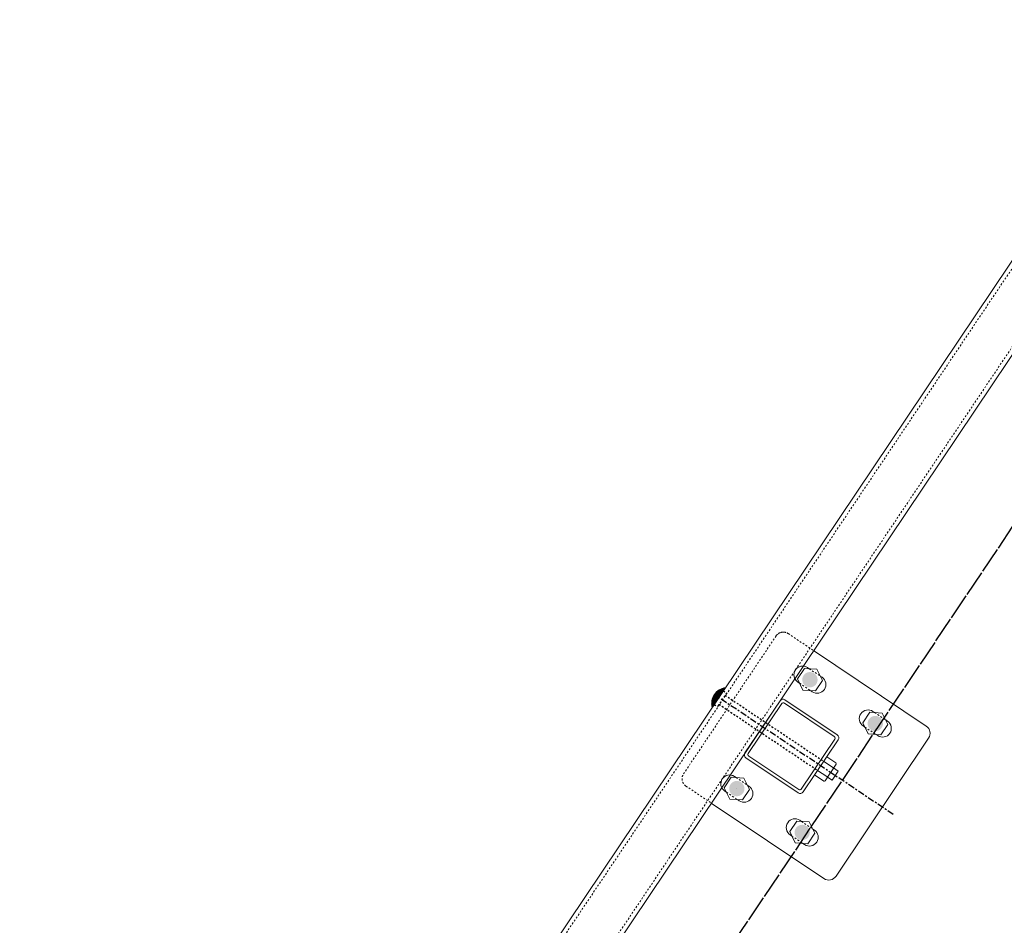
# Model space of a CAD drawing. Header units: inches. Extents: x 26089988 to 26091477, y 7484334 to 7485711.
# Tile 23 of 35: x 26090691 to 26090748, y 7485015 to 7485066. Entities that reach past the tile are written whole.
import ezdxf

# ---------------------------------------------------------------- set-up
doc = ezdxf.new("R2010")
doc.units = ezdxf.units.IN
doc.header["$MEASUREMENT"] = 0
for name, pattern in [('bcenterline', [0.5, 0.375, -0.03125, 0.0625, -0.03125]), ('bhiddenpr', [0.1875, 0.125, -0.0625]), ('brebarpr', [1.5625, 1.5, -0.0625]), ('DGN Style 2', [0.017105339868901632, 0.01026320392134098, -0.006842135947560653])]:
    doc.linetypes.add(name, pattern=pattern)
for name, color, linetype in [('BR_P_Rail_Centerline', 2, 'bcenterline'), ('BR_P_Rail_Hidden', 230, 'bhiddenpr'), ('BR_P_Rail_Object', 230, 'Continuous'), ('BR_P_Rail_Reinforcing', 30, 'brebarpr')]:
    doc.layers.add(name, color=color, linetype=linetype)

msp = doc.modelspace()

# ---------------------------------------------------------------- hatches: boundary and pattern name
at = {"layer": 'BR_P_Rail_Object', "lineweight": 0}
h = msp.add_hatch(color=151, dxfattribs=at)
edge = h.paths.add_edge_path()
edge.add_arc((26090736.53993941, 7485028.719755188), 0.437533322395, 56.152716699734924, 416.1527166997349, ccw=False)
h = msp.add_hatch(color=151, dxfattribs=at)
edge = h.paths.add_edge_path()
edge.add_arc((26090736.53993946, 7485028.719755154), 0.437533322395, 56.152716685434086, 416.1527166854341, ccw=False)
h = msp.add_hatch(color=151, dxfattribs=at)
edge = h.paths.add_edge_path()
edge.add_arc((26090740.27730234, 7485026.213339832), 0.437533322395, 56.152716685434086, 416.1527166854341, ccw=False)
h = msp.add_hatch(color=151, dxfattribs=at)
edge = h.paths.add_edge_path()
edge.add_arc((26090732.36258055, 7485022.49081707), 0.437533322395, 56.152716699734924, 416.1527166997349, ccw=False)
h = msp.add_hatch(color=151, dxfattribs=at)
edge = h.paths.add_edge_path()
edge.add_arc((26090732.3625806, 7485022.490817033), 0.437533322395, 56.152716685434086, 416.1527166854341, ccw=False)
h = msp.add_hatch(color=151, dxfattribs=at)
edge = h.paths.add_edge_path()
edge.add_arc((26090736.09994347, 7485019.98440171), 0.437533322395, 56.152716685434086, 416.1527166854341, ccw=False)

# ---------------------------------------------------------------- linework, layer by layer
at = {"layer": 'BR_P_Rail_Centerline'}
msp.add_line((26090741.303092, 7485021.010191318), (26090731.33679075, 7485027.693965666), dxfattribs=at)
at = {"layer": 'BR_P_Rail_Hidden', "color": 1, "linetype": 'DGN Style 2', "lineweight": 0}
for p, q in [((26090374.72834379, 7484495.499575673), (26090807.65308549, 7485141.041775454)), ((26090376.80465649, 7484494.107122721), (26090809.72939819, 7485139.649322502)), ((26090734.60534534, 7485031.221223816), (26090729.31402412, 7485023.331235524)), ((26090734.60534539, 7485031.221223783), (26090729.31402417, 7485023.331235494)), ((26090735.29909848, 7485031.357995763), (26090736.75251737, 7485030.383278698)), ((26090735.29909853, 7485031.35799573), (26090736.75251742, 7485030.38327866)), ((26090736.50377955, 7485029.346034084), (26090737.13308044, 7485028.924001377)), ((26090736.50377961, 7485029.34603405), (26090737.13308049, 7485028.92400134)), ((26090735.94679842, 7485028.515508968), (26090736.57609932, 7485028.093476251)), ((26090735.94679837, 7485028.515509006), (26090736.57609927, 7485028.093476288)), ((26090740.24114248, 7485026.839618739), (26090740.87044337, 7485026.417586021)), ((26090739.6841613, 7485026.00909365), (26090740.31346219, 7485025.58706094)), ((26090732.32642069, 7485023.117095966), (26090732.95572158, 7485022.695063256)), ((26090732.32642075, 7485023.117095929), (26090732.95572163, 7485022.695063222)), ((26090729.45079612, 7485022.637482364), (26090730.90421502, 7485021.662765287)), ((26090729.45079607, 7485022.637482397), (26090730.90421497, 7485021.66276532)), ((26090731.76943951, 7485022.286570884), (26090732.39874041, 7485021.864538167)), ((26090731.76943956, 7485022.286570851), (26090732.39874046, 7485021.864538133)), ((26090736.06378362, 7485020.610680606), (26090736.69308451, 7485020.188647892)), ((26090735.50680243, 7485019.780155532), (26090736.13610333, 7485019.358122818))]:
    msp.add_line(p, q, dxfattribs=at)
at = {"layer": 'BR_P_Rail_Hidden', "color": 1, "linetype": 'DGN Style 2'}
for p, q in [((26090731.59787585, 7485028.083274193), (26090731.77955321, 7485027.961434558)), ((26090731.5978759, 7485028.08327416), (26090731.77955326, 7485027.961434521)), ((26090731.77955321, 7485027.961434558), (26090731.25738335, 7485027.182817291)), ((26090731.77955326, 7485027.961434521), (26090731.2573834, 7485027.182817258)), ((26090731.69252495, 7485027.831664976), (26090737.32452317, 7485024.054636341)), ((26090731.07570604, 7485027.304656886), (26090731.2573834, 7485027.182817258)), ((26090731.07570599, 7485027.304656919), (26090731.25738335, 7485027.182817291)), ((26090731.34441171, 7485027.312586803), (26090736.97640993, 7485023.535558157))]:
    msp.add_line(p, q, dxfattribs=at)
at = {"layer": 'BR_P_Rail_Hidden', "color": 1, "linetype": 'DGN Style 2', "lineweight": 0}
for centre, start, end in [((26090735.02060788, 7485030.942733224), 56.1527164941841, 146.1527168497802), ((26090735.02060794, 7485030.942733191), 56.15271673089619, 146.1527167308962)]:
    msp.add_arc(centre, 0.4999999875, start, end, dxfattribs=at)
at = {"layer": 'BR_P_Rail_Hidden', "color": 1, "linetype": 'DGN Style 2', "lineweight": 0, "extrusion": (0, 0, -1)}
for centre, start, end in [((-26090729.72928666, 7485023.052744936), 303.8472835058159, 33.84728315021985), ((-26090729.72928671, 7485023.052744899), 303.8472832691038, 33.84728326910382)]:
    msp.add_arc(centre, 0.4999999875, start, end, dxfattribs=at)
at = {"layer": 'BR_P_Rail_Object', "color": 2, "lineweight": 13}
for p, q in [((26090374.52071252, 7484495.638820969), (26090807.44545422, 7485141.181020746)), ((26090809.93702929, 7485139.510077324), (26090377.01228777, 7484493.967877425))]:
    msp.add_line(p, q, dxfattribs=at)
at = {"layer": 'BR_P_Rail_Object', "color": 5, "lineweight": 13}
for p, q in [((26090736.75251742, 7485030.38327866), (26090743.18908682, 7485026.066674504)), ((26090743.32585876, 7485025.372921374), (26090738.03453754, 7485017.482933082)), ((26090730.90421502, 7485021.662765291), (26090737.34078441, 7485017.346161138))]:
    msp.add_line(p, q, dxfattribs=at)
at = {"layer": 'BR_P_Rail_Object', "color": 5, "lineweight": 0}
for p, q in [((26090736.40316751, 7485029.413508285), (26090736.50377961, 7485029.34603405)), ((26090736.40316746, 7485029.413508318), (26090736.50377956, 7485029.346034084)), ((26090735.84618633, 7485028.5829832), (26090735.94679842, 7485028.515508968)), ((26090735.84618628, 7485028.582983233), (26090735.94679837, 7485028.515509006)), ((26090737.13308045, 7485028.924001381), (26090737.23369254, 7485028.856527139)), ((26090737.1330805, 7485028.92400134), (26090737.2336926, 7485028.856527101)), ((26090736.57609932, 7485028.093476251), (26090736.67671141, 7485028.026002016)), ((26090736.57609927, 7485028.093476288), (26090736.67671136, 7485028.026002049)), ((26090734.83093229, 7485027.517967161), (26090732.82580004, 7485024.528076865)), ((26090734.83093235, 7485027.517967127), (26090732.82580009, 7485024.528076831)), ((26090735.1084336, 7485027.572675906), (26090738.0983239, 7485025.567543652)), ((26090734.93051384, 7485027.354056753), (26090733.01524122, 7485024.498157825)), ((26090734.93051389, 7485027.354056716), (26090733.01524127, 7485024.498157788)), ((26090735.07851456, 7485027.383234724), (26090737.93441348, 7485025.467962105)), ((26090740.14053039, 7485026.907092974), (26090740.24114248, 7485026.839618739)), ((26090740.87044337, 7485026.417586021), (26090740.97105547, 7485026.350111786)), ((26090739.5835492, 7485026.076567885), (26090739.6841613, 7485026.00909365)), ((26090737.9635915, 7485025.319961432), (26090736.04831887, 7485022.464062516)), ((26090738.15303268, 7485025.290042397), (26090736.14790042, 7485022.300152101)), ((26090740.31346219, 7485025.58706094), (26090740.41407429, 7485025.519586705)), ((26090732.88050887, 7485024.250575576), (26090735.87039917, 7485022.245443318)), ((26090733.04441929, 7485024.350157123), (26090735.90031821, 7485022.434884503)), ((26090732.2258086, 7485023.184570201), (26090732.32642069, 7485023.117095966)), ((26090732.22580865, 7485023.18457016), (26090732.32642075, 7485023.117095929)), ((26090732.95572159, 7485022.695063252), (26090733.05633368, 7485022.627589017)), ((26090732.95572164, 7485022.695063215), (26090733.05633373, 7485022.62758898)), ((26090731.66882741, 7485022.354045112), (26090731.76943951, 7485022.286570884)), ((26090731.66882747, 7485022.354045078), (26090731.76943956, 7485022.286570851)), ((26090732.39874041, 7485021.864538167), (26090732.4993525, 7485021.797063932)), ((26090732.39874046, 7485021.864538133), (26090732.49935255, 7485021.797063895)), ((26090735.96317152, 7485020.678154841), (26090736.06378362, 7485020.610680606)), ((26090736.69308451, 7485020.188647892), (26090736.7936966, 7485020.121173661)), ((26090735.40619034, 7485019.847629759), (26090735.50680243, 7485019.780155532)), ((26090736.13610333, 7485019.358122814), (26090736.23671542, 7485019.290648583))]:
    msp.add_line(p, q, dxfattribs=at)
at = {"layer": 'BR_P_Rail_Object', "color": 151, "linetype": 'Continuous', "lineweight": 13}
for p, q in [((26090731.11021265, 7485027.914020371), (26090731.54137376, 7485027.99902286)), ((26090731.1102127, 7485027.914020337), (26090731.54137381, 7485027.999022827)), ((26090731.12278571, 7485027.930089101), (26090731.5518763, 7485028.014683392)), ((26090731.12278577, 7485027.930089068), (26090731.55187635, 7485028.014683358)), ((26090731.13607194, 7485027.946298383), (26090731.56237888, 7485028.030343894)), ((26090731.13607188, 7485027.94629842), (26090731.56237883, 7485028.030343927)), ((26090731.15013342, 7485027.962660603), (26090731.57288137, 7485028.046004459)), ((26090731.15013347, 7485027.96266057), (26090731.57288142, 7485028.046004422)), ((26090731.16504372, 7485027.979190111), (26090731.58338391, 7485028.061664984)), ((26090731.16504377, 7485027.979190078), (26090731.58338396, 7485028.06166495)), ((26090731.25593434, 7485027.573398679), (26090731.17404193, 7485027.988784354)), ((26090731.25593428, 7485027.573398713), (26090731.17404188, 7485027.988784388)), ((26090731.18089031, 7485027.995904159), (26090731.5938865, 7485028.077325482)), ((26090731.18089025, 7485027.995904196), (26090731.59388644, 7485028.077325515)), ((26090731.26643687, 7485027.589059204), (26090731.18533361, 7485028.00044211)), ((26090731.26643682, 7485027.589059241), (26090731.18533356, 7485028.000442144)), ((26090731.27693941, 7485027.604719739), (26090731.19669203, 7485028.011761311)), ((26090731.27693936, 7485027.604719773), (26090731.19669198, 7485028.011761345)), ((26090731.19777873, 7485028.012823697), (26090731.60438898, 7485028.092986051)), ((26090731.19777878, 7485028.012823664), (26090731.60438904, 7485028.092986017)), ((26090731.2874419, 7485027.620380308), (26090731.20811484, 7485028.022753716)), ((26090731.28744195, 7485027.620380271), (26090731.20811489, 7485028.022753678)), ((26090731.21583889, 7485028.029974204), (26090731.61489152, 7485028.108646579)), ((26090731.21583895, 7485028.02997417), (26090731.61489158, 7485028.108646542)), ((26090731.29794443, 7485027.636040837), (26090731.2196, 7485028.033430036)), ((26090731.29794449, 7485027.636040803), (26090731.21960005, 7485028.033429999)), ((26090731.30844697, 7485027.651701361), (26090731.23114552, 7485028.043800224)), ((26090731.30844703, 7485027.651701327), (26090731.23114558, 7485028.043800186)), ((26090731.23523305, 7485028.047387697), (26090731.62539406, 7485028.124307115)), ((26090731.2352331, 7485028.047387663), (26090731.62539411, 7485028.124307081)), ((26090731.31894951, 7485027.667361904), (26090731.24274958, 7485028.053873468)), ((26090731.31894956, 7485027.66736187), (26090731.24274963, 7485028.053873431)), ((26090731.32945205, 7485027.683022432), (26090731.25441051, 7485028.063658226)), ((26090731.3294521, 7485027.683022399), (26090731.25441056, 7485028.063658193)), ((26090731.25616881, 7485028.065105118), (26090731.6358966, 7485028.139967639)), ((26090731.25616886, 7485028.065105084), (26090731.63589665, 7485028.139967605)), ((26090731.33995458, 7485027.69868296), (26090731.26612677, 7485028.073162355)), ((26090731.33995464, 7485027.698682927), (26090731.26612683, 7485028.073162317)), ((26090731.35045712, 7485027.714343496), (26090731.27789692, 7485028.082393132)), ((26090731.35045718, 7485027.714343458), (26090731.27789697, 7485028.082393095)), ((26090731.27891926, 7485028.083180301), (26090731.64639913, 7485028.155628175)), ((26090731.27891932, 7485028.083180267), (26090731.64639919, 7485028.155628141)), ((26090731.36095966, 7485027.73000402), (26090731.28971963, 7485028.091357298)), ((26090731.36095972, 7485027.730003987), (26090731.28971969, 7485028.091357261)), ((26090731.37146226, 7485027.745664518), (26090731.30159372, 7485028.100061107)), ((26090731.3714622, 7485027.745664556), (26090731.30159367, 7485028.100061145)), ((26090731.30385634, 7485028.101686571), (26090731.65690167, 7485028.171288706)), ((26090731.30385639, 7485028.101686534), (26090731.65690172, 7485028.171288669)), ((26090731.38196479, 7485027.76132505), (26090731.31351793, 7485028.108510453)), ((26090731.38196474, 7485027.761325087), (26090731.31351788, 7485028.108510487)), ((26090731.39246728, 7485027.776985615), (26090731.32549119, 7485028.116710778)), ((26090731.39246733, 7485027.776985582), (26090731.32549123, 7485028.116710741)), ((26090731.33151001, 7485028.12072837), (26090731.66740426, 7485028.186949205)), ((26090731.33150996, 7485028.120728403), (26090731.66740421, 7485028.186949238)), ((26090731.40296981, 7485027.792646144), (26090731.3375126, 7485028.124667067)), ((26090731.40296987, 7485027.79264611), (26090731.33751265, 7485028.124667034)), ((26090731.41347235, 7485027.808306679), (26090731.34958119, 7485028.132384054)), ((26090731.4134724, 7485027.808306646), (26090731.34958124, 7485028.132384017)), ((26090731.42397494, 7485027.823967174), (26090731.36169614, 7485028.139866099)), ((26090731.42397489, 7485027.823967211), (26090731.36169609, 7485028.139866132)), ((26090731.36268269, 7485028.140464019), (26090731.67790675, 7485028.202609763)), ((26090731.36268274, 7485028.140463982), (26090731.6779068, 7485028.202609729)), ((26090731.43447748, 7485027.839627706), (26090731.37385655, 7485028.147117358)), ((26090731.43447743, 7485027.839627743), (26090731.3738565, 7485028.147117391)), ((26090731.44498002, 7485027.855288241), (26090731.38606171, 7485028.154141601)), ((26090731.44497997, 7485027.855288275), (26090731.38606166, 7485028.154141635)), ((26090731.45548256, 7485027.870948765), (26090731.39831094, 7485028.160942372)), ((26090731.4554825, 7485027.870948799), (26090731.39831088, 7485028.160942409)), ((26090731.39870085, 7485028.161154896), (26090731.68840929, 7485028.218270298)), ((26090731.3987009, 7485028.161154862), (26090731.68840934, 7485028.218270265)), ((26090731.46598504, 7485027.886609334), (26090731.41060351, 7485028.167523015)), ((26090731.46598509, 7485027.886609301), (26090731.41060356, 7485028.167522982)), ((26090731.47648758, 7485027.90226987), (26090731.42293894, 7485028.173886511)), ((26090731.47648763, 7485027.902269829), (26090731.42293899, 7485028.173886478)), ((26090731.48699011, 7485027.917930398), (26090731.43531661, 7485028.180035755)), ((26090731.48699017, 7485027.917930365), (26090731.43531666, 7485028.180035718)), ((26090731.442077, 7485028.18329639), (26090731.69891182, 7485028.233930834)), ((26090731.44207706, 7485028.183296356), (26090731.69891188, 7485028.233930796)), ((26090731.49749266, 7485027.933590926), (26090731.44773599, 7485028.185973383)), ((26090731.49749271, 7485027.933590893), (26090731.44773604, 7485028.18597335)), ((26090731.50799519, 7485027.949251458), (26090731.46019662, 7485028.191701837)), ((26090731.50799525, 7485027.949251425), (26090731.46019667, 7485028.191701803)), ((26090731.51849773, 7485027.964911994), (26090731.47269803, 7485028.197223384)), ((26090731.51849778, 7485027.964911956), (26090731.47269809, 7485028.197223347)), ((26090731.52900027, 7485027.980572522), (26090731.48523983, 7485028.202540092)), ((26090731.52900032, 7485027.980572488), (26090731.48523989, 7485028.202540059)), ((26090731.5395028, 7485027.996233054), (26090731.49782164, 7485028.207653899)), ((26090731.53950286, 7485027.99623302), (26090731.49782169, 7485028.207653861)), ((26090731.4989343, 7485028.20809567), (26090731.70941436, 7485028.249591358)), ((26090731.49893435, 7485028.208095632), (26090731.70941442, 7485028.249591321)), ((26090731.55000535, 7485028.011893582), (26090731.5104431, 7485028.212566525)), ((26090731.55000539, 7485028.011893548), (26090731.51044315, 7485028.212566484)), ((26090731.56050788, 7485028.027554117), (26090731.52310391, 7485028.217279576)), ((26090731.56050793, 7485028.027554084), (26090731.52310396, 7485028.217279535)), ((26090731.57101042, 7485028.043214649), (26090731.53580378, 7485028.221794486)), ((26090731.57101047, 7485028.043214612), (26090731.53580384, 7485028.221794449)), ((26090731.58151296, 7485028.058875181), (26090731.54854246, 7485028.226112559)), ((26090731.58151301, 7485028.058875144), (26090731.54854252, 7485028.226112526)), ((26090731.5920155, 7485028.074535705), (26090731.56131972, 7485028.230234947)), ((26090731.59201555, 7485028.074535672), (26090731.56131978, 7485028.23023491)), ((26090731.60251804, 7485028.090196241), (26090731.57413536, 7485028.234162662)), ((26090731.60251809, 7485028.090196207), (26090731.57413541, 7485028.234162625)), ((26090731.61302057, 7485028.105856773), (26090731.5869892, 7485028.237896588)), ((26090731.61302062, 7485028.105856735), (26090731.58698926, 7485028.237896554)), ((26090731.62352316, 7485028.121517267), (26090731.59988115, 7485028.24143745)), ((26090731.6235231, 7485028.121517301), (26090731.5998811, 7485028.241437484)), ((26090731.60207095, 7485028.242018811), (26090731.71585429, 7485028.264450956)), ((26090731.60207101, 7485028.242018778), (26090731.71585434, 7485028.264450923)), ((26090731.63402565, 7485028.137177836), (26090731.61281094, 7485028.244785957)), ((26090731.6340257, 7485028.137177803), (26090731.61281099, 7485028.244785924)), ((26090731.64452824, 7485028.152838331), (26090731.62577865, 7485028.247942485)), ((26090731.64452818, 7485028.152838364), (26090731.6257786, 7485028.247942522)), ((26090731.65503072, 7485028.168498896), (26090731.63878404, 7485028.250907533)), ((26090731.65503078, 7485028.168498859), (26090731.63878409, 7485028.250907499)), ((26090731.66553326, 7485028.184159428), (26090731.65182718, 7485028.253681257)), ((26090731.66553331, 7485028.184159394), (26090731.65182723, 7485028.253681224)), ((26090731.6760358, 7485028.19981996), (26090731.66490801, 7485028.256263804)), ((26090731.67603585, 7485028.199819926), (26090731.66490807, 7485028.256263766)), ((26090731.68653834, 7485028.215480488), (26090731.67802653, 7485028.258655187)), ((26090731.68653839, 7485028.215480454), (26090731.67802659, 7485028.258655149)), ((26090731.69704087, 7485028.23114102), (26090731.69118277, 7485028.260855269)), ((26090731.69704093, 7485028.231140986), (26090731.69118283, 7485028.260855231)), ((26090731.70754346, 7485028.246801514), (26090731.70437682, 7485028.262863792)), ((26090731.70754341, 7485028.246801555), (26090731.70437677, 7485028.262863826)), ((26090731.71804595, 7485028.262462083), (26090731.7176086, 7485028.264680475)), ((26090731.718046, 7485028.26246205), (26090731.71760865, 7485028.264680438)), ((26090730.92303891, 7485027.38788021), (26090731.16328245, 7485027.435243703)), ((26090730.92303886, 7485027.387880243), (26090731.16328239, 7485027.435243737)), ((26090730.92356374, 7485027.401573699), (26090731.17378493, 7485027.450904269)), ((26090730.92356379, 7485027.401573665), (26090731.17378498, 7485027.450904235)), ((26090730.92429733, 7485027.415308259), (26090731.18428752, 7485027.466564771)), ((26090730.92429728, 7485027.415308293), (26090731.18428747, 7485027.466564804)), ((26090730.92524193, 7485027.429084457), (26090731.19479006, 7485027.482225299)), ((26090730.92524188, 7485027.429084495), (26090731.19479001, 7485027.482225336)), ((26090730.92640014, 7485027.442902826), (26090731.20529255, 7485027.497885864)), ((26090730.92640019, 7485027.442902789), (26090731.2052926, 7485027.497885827)), ((26090730.9828683, 7485027.166224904), (26090730.9270256, 7485027.449477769)), ((26090730.98286835, 7485027.166224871), (26090730.92702565, 7485027.449477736)), ((26090730.92777491, 7485027.456763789), (26090731.21579513, 7485027.513546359)), ((26090730.92777486, 7485027.456763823), (26090731.21579508, 7485027.513546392)), ((26090730.92936911, 7485027.470668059), (26090731.22629767, 7485027.529206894)), ((26090730.92936906, 7485027.470668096), (26090731.22629762, 7485027.529206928)), ((26090730.93118599, 7485027.484616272), (26090731.23680016, 7485027.54486746)), ((26090730.93118605, 7485027.484616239), (26090731.23680021, 7485027.544867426)), ((26090730.99337089, 7485027.181885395), (26090730.93223482, 7485027.491988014)), ((26090730.99337084, 7485027.181885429), (26090730.93223477, 7485027.491988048)), ((26090730.93322913, 7485027.498609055), (26090731.2473027, 7485027.560527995)), ((26090730.93322919, 7485027.498609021), (26090731.24730275, 7485027.560527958)), ((26090730.93550224, 7485027.512647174), (26090731.25780523, 7485027.576188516)), ((26090730.93550229, 7485027.512647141), (26090731.25780529, 7485027.576188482)), ((26090730.93800933, 7485027.52673142), (26090731.26830777, 7485027.591849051)), ((26090730.93800938, 7485027.526731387), (26090731.26830782, 7485027.591849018)), ((26090731.00387337, 7485027.197545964), (26090730.9384802, 7485027.529242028)), ((26090731.00387343, 7485027.197545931), (26090730.93848025, 7485027.529241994)), ((26090730.94075473, 7485027.54086265), (26090731.27881031, 7485027.607509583)), ((26090730.94075478, 7485027.540862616), (26090731.27881036, 7485027.60750955)), ((26090730.94374312, 7485027.555041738), (26090731.2893129, 7485027.623170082)), ((26090730.94374306, 7485027.555041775), (26090731.28931285, 7485027.623170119)), ((26090731.01437591, 7485027.2132065), (26090730.94546531, 7485027.562744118)), ((26090731.01437597, 7485027.213206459), (26090730.94546537, 7485027.562744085)), ((26090730.94697933, 7485027.569269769), (26090731.29981539, 7485027.638830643)), ((26090730.94697938, 7485027.569269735), (26090731.29981544, 7485027.638830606)), ((26090730.95046886, 7485027.5835477), (26090731.31031792, 7485027.654491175)), ((26090730.95046891, 7485027.583547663), (26090731.31031798, 7485027.654491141)), ((26090731.02487845, 7485027.228867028), (26090730.95301497, 7485027.593382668)), ((26090731.0248785, 7485027.228866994), (26090730.95301502, 7485027.59338263)), ((26090730.95421745, 7485027.597876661), (26090731.32082051, 7485027.670151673)), ((26090730.9542174, 7485027.597876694), (26090731.32082046, 7485027.670151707)), ((26090730.95823113, 7485027.612257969), (26090731.331323, 7485027.685812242)), ((26090730.95823118, 7485027.612257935), (26090731.33132305, 7485027.685812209)), ((26090731.03538099, 7485027.244527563), (26090730.96101541, 7485027.621734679)), ((26090731.03538104, 7485027.244527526), (26090730.96101546, 7485027.621734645)), ((26090730.96251668, 7485027.626692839), (26090731.34182553, 7485027.70147277)), ((26090730.96251673, 7485027.626692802), (26090731.34182559, 7485027.701472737)), ((26090730.96708123, 7485027.641182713), (26090731.35232808, 7485027.717133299)), ((26090730.96708128, 7485027.641182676), (26090731.35232813, 7485027.717133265)), ((26090731.04588353, 7485027.260188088), (26090730.96938773, 7485027.648200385)), ((26090731.04588358, 7485027.260188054), (26090730.96938778, 7485027.648200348)), ((26090730.97193253, 7485027.655729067), (26090731.36283066, 7485027.732793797)), ((26090730.97193248, 7485027.655729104), (26090731.36283061, 7485027.73279383)), ((26090730.97707877, 7485027.670333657), (26090731.37333315, 7485027.748454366)), ((26090730.97707882, 7485027.670333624), (26090731.3733332, 7485027.748454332)), ((26090731.05638606, 7485027.27584862), (26090730.9780745, 7485027.673071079)), ((26090731.05638611, 7485027.275848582), (26090730.97807455, 7485027.673071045)), ((26090730.98252911, 7485027.684998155), (26090731.38383569, 7485027.764114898)), ((26090730.98252916, 7485027.684998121), (26090731.38383574, 7485027.76411486)), ((26090731.0668886, 7485027.291509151), (26090730.98703238, 7485027.696566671)), ((26090731.06688865, 7485027.291509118), (26090730.98703243, 7485027.696566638)), ((26090730.98829325, 7485027.699724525), (26090731.39433823, 7485027.779775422)), ((26090730.9882933, 7485027.699724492), (26090731.39433828, 7485027.779775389)), ((26090730.99438178, 7485027.714514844), (26090731.40484077, 7485027.795435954)), ((26090730.99438183, 7485027.714514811), (26090731.40484082, 7485027.79543592)), ((26090731.07739114, 7485027.307169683), (26090730.99622764, 7485027.718858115)), ((26090731.07739119, 7485027.30716965), (26090730.9962277, 7485027.718858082)), ((26090731.00080621, 7485027.72937138), (26090731.4153433, 7485027.811096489)), ((26090731.00080626, 7485027.729371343), (26090731.41534335, 7485027.811096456)), ((26090731.08789368, 7485027.322830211), (26090731.00563348, 7485027.74008147)), ((26090731.08789373, 7485027.322830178), (26090731.00563353, 7485027.740081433)), ((26090731.00757913, 7485027.744296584), (26090731.42584589, 7485027.826756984)), ((26090731.00757908, 7485027.744296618), (26090731.42584584, 7485027.826757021)), ((26090731.01471408, 7485027.759293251), (26090731.43634837, 7485027.842417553)), ((26090731.01471413, 7485027.759293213), (26090731.43634843, 7485027.84241752)), ((26090731.09839622, 7485027.338490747), (26090731.01522813, 7485027.76034712)), ((26090731.09839627, 7485027.338490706), (26090731.01522818, 7485027.760347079)), ((26090731.0222262, 7485027.774364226), (26090731.44685091, 7485027.858078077)), ((26090731.02222626, 7485027.774364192), (26090731.44685097, 7485027.858078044)), ((26090731.10889876, 7485027.354151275), (26090731.02499363, 7485027.779746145)), ((26090731.1088988, 7485027.354151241), (26090731.02499368, 7485027.779746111)), ((26090731.03013192, 7485027.789512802), (26090731.45735345, 7485027.873738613)), ((26090731.03013197, 7485027.789512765), (26090731.45735351, 7485027.873738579)), ((26090731.11940134, 7485027.369811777), (26090731.03491502, 7485027.798354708)), ((26090731.11940129, 7485027.369811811), (26090731.03491496, 7485027.798354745)), ((26090731.03844942, 7485027.804742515), (26090731.46785605, 7485027.889399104)), ((26090731.03844937, 7485027.804742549), (26090731.46785599, 7485027.889399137)), ((26090731.12990383, 7485027.385472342), (26090731.04497941, 7485027.816237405)), ((26090731.12990388, 7485027.385472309), (26090731.04497947, 7485027.816237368)), ((26090731.04719861, 7485027.820057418), (26090731.47835853, 7485027.90505968)), ((26090731.04719866, 7485027.820057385), (26090731.47835858, 7485027.905059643)), ((26090731.14040637, 7485027.401132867), (26090731.0551761, 7485027.833449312)), ((26090731.14040642, 7485027.401132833), (26090731.05517615, 7485027.833449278)), ((26090731.05640195, 7485027.835461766), (26090731.48886112, 7485027.920720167)), ((26090731.0564019, 7485027.835461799), (26090731.48886107, 7485027.920720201)), ((26090731.1509089, 7485027.416793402), (26090731.06549563, 7485027.850038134)), ((26090731.15090896, 7485027.416793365), (26090731.06549568, 7485027.8500381)), ((26090731.06608403, 7485027.850960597), (26090731.4993636, 7485027.936380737)), ((26090731.06608409, 7485027.85096056), (26090731.49936366, 7485027.936380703)), ((26090731.16141144, 7485027.432453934), (26090731.07592982, 7485027.866045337)), ((26090731.16141149, 7485027.432453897), (26090731.07592987, 7485027.866045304)), ((26090731.07627279, 7485027.86655926), (26090731.50986614, 7485027.952041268)), ((26090731.07627285, 7485027.866559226), (26090731.50986619, 7485027.952041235)), ((26090731.17191398, 7485027.448114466), (26090731.08647151, 7485027.881507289)), ((26090731.17191403, 7485027.448114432), (26090731.08647156, 7485027.881507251)), ((26090731.08699942, 7485027.88226397), (26090731.52036868, 7485027.967701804)), ((26090731.08699947, 7485027.882263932), (26090731.52036873, 7485027.967701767)), ((26090731.18241652, 7485027.463774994), (26090731.09711436, 7485027.896456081)), ((26090731.18241657, 7485027.463774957), (26090731.09711441, 7485027.896456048)), ((26090731.09829933, 7485027.89808166), (26090731.53087127, 7485027.983362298)), ((26090731.09829928, 7485027.898081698), (26090731.53087122, 7485027.983362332)), ((26090731.19291911, 7485027.479435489), (26090731.10785282, 7485027.910920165)), ((26090731.19291906, 7485027.479435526), (26090731.10785277, 7485027.910920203)), ((26090731.20342159, 7485027.495096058), (26090731.11868172, 7485027.924925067)), ((26090731.20342165, 7485027.495096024), (26090731.11868177, 7485027.924925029)), ((26090731.21392413, 7485027.510756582), (26090731.12959672, 7485027.938493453)), ((26090731.21392418, 7485027.510756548), (26090731.12959677, 7485027.938493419)), ((26090731.22442667, 7485027.526417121), (26090731.14059372, 7485027.951645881)), ((26090731.22442672, 7485027.526417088), (26090731.14059378, 7485027.951645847)), ((26090731.23492926, 7485027.542077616), (26090731.15166913, 7485027.964400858)), ((26090731.23492921, 7485027.542077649), (26090731.15166908, 7485027.964400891)), ((26090731.2454318, 7485027.557738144), (26090731.16281953, 7485027.976775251)), ((26090731.24543174, 7485027.557738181), (26090731.16281947, 7485027.976775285)), ((26090730.92260638, 7485027.360615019), (26090731.14227732, 7485027.403922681)), ((26090730.92260643, 7485027.360614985), (26090731.14227737, 7485027.403922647)), ((26090730.92269491, 7485027.347042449), (26090731.13177483, 7485027.388262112)), ((26090730.92269485, 7485027.347042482), (26090731.13177478, 7485027.388262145)), ((26090730.92272042, 7485027.374227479), (26090731.15277985, 7485027.419583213)), ((26090730.92272047, 7485027.374227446), (26090731.15277991, 7485027.419583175)), ((26090730.92298413, 7485027.333509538), (26090731.12127224, 7485027.372601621)), ((26090730.92298419, 7485027.333509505), (26090731.12127229, 7485027.372601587)), ((26090730.96186322, 7485027.134903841), (26090730.92303302, 7485027.331863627)), ((26090730.96186328, 7485027.134903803), (26090730.92303307, 7485027.33186359)), ((26090730.97236581, 7485027.150564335), (26090730.92343832, 7485027.398740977)), ((26090730.97236576, 7485027.150564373), (26090730.92343826, 7485027.398741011)), ((26090730.92347267, 7485027.32001587), (26090731.1107697, 7485027.356941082)), ((26090730.92347272, 7485027.320015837), (26090731.11076976, 7485027.356941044)), ((26090730.92415904, 7485027.306561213), (26090731.10026716, 7485027.341280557)), ((26090730.92415909, 7485027.306561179), (26090731.10026722, 7485027.341280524)), ((26090730.92504204, 7485027.293145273), (26090731.08976468, 7485027.325619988)), ((26090730.92504199, 7485027.293145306), (26090731.08976462, 7485027.325620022)), ((26090730.92612044, 7485027.279767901), (26090731.07926214, 7485027.309959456)), ((26090730.92612039, 7485027.279767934), (26090731.07926209, 7485027.30995949)), ((26090730.92739326, 7485027.266428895), (26090731.06875955, 7485027.294298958)), ((26090730.92739331, 7485027.266428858), (26090731.06875961, 7485027.294298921)), ((26090730.92885973, 7485027.253128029), (26090731.05825701, 7485027.278638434)), ((26090730.92885979, 7485027.253127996), (26090731.05825707, 7485027.278638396)), ((26090730.93051915, 7485027.239865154), (26090731.04775453, 7485027.262977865)), ((26090730.9305191, 7485027.239865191), (26090731.04775447, 7485027.262977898)), ((26090730.93237076, 7485027.226640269), (26090731.03725194, 7485027.247317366)), ((26090730.93237081, 7485027.226640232), (26090731.03725199, 7485027.247317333)), ((26090730.93441424, 7485027.213453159), (26090731.0267494, 7485027.231656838)), ((26090730.93441429, 7485027.213453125), (26090731.02674945, 7485027.231656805)), ((26090730.9366492, 7485027.2003038), (26090731.01624686, 7485027.215996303)), ((26090730.93664926, 7485027.200303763), (26090731.01624691, 7485027.215996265)), ((26090730.93907543, 7485027.187192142), (26090731.00574432, 7485027.200335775)), ((26090730.93907548, 7485027.187192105), (26090731.00574438, 7485027.200335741)), ((26090730.94169281, 7485027.174118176), (26090730.99524178, 7485027.184675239)), ((26090730.94169287, 7485027.174118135), (26090730.99524184, 7485027.184675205)), ((26090730.94450143, 7485027.161081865), (26090730.9847393, 7485027.169014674)), ((26090730.94450138, 7485027.161081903), (26090730.98473925, 7485027.169014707)), ((26090730.94750129, 7485027.148083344), (26090730.97423671, 7485027.153354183)), ((26090730.94750134, 7485027.148083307), (26090730.97423676, 7485027.153354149)), ((26090730.9506928, 7485027.135122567), (26090730.96373417, 7485027.137693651)), ((26090730.95069285, 7485027.135122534), (26090730.96373422, 7485027.137693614))]:
    msp.add_line(p, q, dxfattribs=at)
at = {"layer": 'BR_P_Rail_Object', "color": 151, "lineweight": 13}
for p, q in [((26090737.85121449, 7485023.701417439), (26090737.32452317, 7485024.054636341)), ((26090737.49857979, 7485024.314175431), (26090738.02527111, 7485023.960956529)), ((26090737.50310126, 7485023.182339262), (26090736.97640993, 7485023.535558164)), ((26090737.8658035, 7485023.627417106), (26090737.57710159, 7485023.196928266)), ((26090738.15504825, 7485023.497655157), (26090737.80693502, 7485022.978576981)), ((26090737.8658035, 7485023.627417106), (26090737.92521483, 7485023.716006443)), ((26090737.89550916, 7485023.671711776), (26090738.15504825, 7485023.497655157)), ((26090738.03986012, 7485023.886956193), (26090737.92521483, 7485023.716006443)), ((26090736.80235331, 7485023.276019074), (26090737.32904464, 7485022.922800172)), ((26090737.51769026, 7485023.10833893), (26090737.40304497, 7485022.93738918)), ((26090737.51769026, 7485023.10833893), (26090737.57710159, 7485023.196928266)), ((26090737.54739593, 7485023.1526336), (26090737.80693502, 7485022.978576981))]:
    msp.add_line(p, q, dxfattribs=at)
at = {"layer": 'BR_P_Rail_Object', "color": 151, "linetype": 'Continuous', "lineweight": 0, "flags": 128}
for points in [[(26090735.8228258, 7485028.767980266), (26090736.13961847, 7485028.122829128), (26090736.85673207, 7485028.074604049), (26090737.25705301, 7485028.671530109), (26090736.94026035, 7485029.316681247), (26090736.22314674, 7485029.364906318), (26090735.8228258, 7485028.767980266)], [(26090735.82282586, 7485028.767980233), (26090736.13961852, 7485028.122829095), (26090736.85673213, 7485028.074604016), (26090737.25705306, 7485028.671530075), (26090736.9402604, 7485029.316681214), (26090736.2231468, 7485029.364906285), (26090735.82282586, 7485028.767980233)], [(26090739.56018873, 7485026.261564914), (26090739.87698139, 7485025.616413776), (26090740.594095, 7485025.568188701), (26090740.99441594, 7485026.165114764), (26090740.67762328, 7485026.810265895), (26090739.96050967, 7485026.85849097), (26090739.56018873, 7485026.261564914)], [(26090731.64546699, 7485022.539042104), (26090731.96225966, 7485021.893890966), (26090732.67937326, 7485021.845665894), (26090733.0796942, 7485022.442591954), (26090732.76290154, 7485023.087743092), (26090732.04578794, 7485023.135968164), (26090731.64546699, 7485022.539042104)], [(26090731.64546695, 7485022.539042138), (26090731.96225961, 7485021.893891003), (26090732.67937321, 7485021.845665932), (26090733.07969415, 7485022.442591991), (26090732.76290149, 7485023.08774313), (26090732.04578789, 7485023.135968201), (26090731.64546695, 7485022.539042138)], [(26090735.38282987, 7485020.032626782), (26090735.69962253, 7485019.387475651), (26090736.41673614, 7485019.339250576), (26090736.81705707, 7485019.936176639), (26090736.50026441, 7485020.58132777), (26090735.78315081, 7485020.629552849), (26090735.38282987, 7485020.032626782)]]:
    msp.add_lwpolyline(points, close=True, dxfattribs=at)
at = {"layer": 'BR_P_Rail_Object', "color": 151, "linetype": 'Continuous', "lineweight": 13, "flags": 128}
for points in [[(26090732.36258055, 7485022.49081707), (26090732.36258055, 7485022.49081707)], [(26090732.3625806, 7485022.490817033), (26090732.3625806, 7485022.490817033)]]:
    msp.add_lwpolyline(points, dxfattribs=at)
at = {"layer": 'BR_P_Rail_Object', "color": 5, "lineweight": 0, "extrusion": (0, 0, -1)}
for centre, radius, start, end in [((-26090736.12467686, 7485028.998245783), 0.4999999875, 303.8472835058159, 33.84728315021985), ((-26090736.12467692, 7485028.998245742), 0.4999999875, 303.8472832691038, 33.84728326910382), ((-26090736.12467686, 7485028.998245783), 0.4999999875, 33.84728315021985, 123.8472835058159), ((-26090736.12467692, 7485028.998245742), 0.4999999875, 33.84728326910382, 123.8472832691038), ((-26090736.95520201, 7485028.441264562), 0.4999999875, 213.8472832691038, 303.8472832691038), ((-26090735.01910318, 7485027.294645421), 0.106666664, 33.84728315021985, 123.8472835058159), ((-26090735.01910324, 7485027.294645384), 0.106666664, 33.84728326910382, 123.8472832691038), ((-26090739.86203979, 7485026.491830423), 0.4999999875, 33.84728326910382, 123.8472832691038), ((-26090739.86203979, 7485026.491830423), 0.4999999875, 303.8472832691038, 33.84728326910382), ((-26090737.87500215, 7485025.379372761), 0.106666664, 123.8472832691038, 213.8472832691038), ((-26090737.98692766, 7485025.401438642), 0.199999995, 123.8472832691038, 213.8472832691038), ((-26090740.69256488, 7485025.93484924), 0.4999999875, 213.8472832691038, 303.8472832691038), ((-26090731.94731801, 7485022.769307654), 0.4999999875, 303.8472835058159, 33.84728315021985), ((-26090731.94731806, 7485022.769307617), 0.4999999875, 303.8472832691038, 33.84728326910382), ((-26090731.94731806, 7485022.769307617), 0.4999999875, 33.84728326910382, 123.8472832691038), ((-26090731.94731801, 7485022.769307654), 0.4999999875, 33.84728315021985, 123.8472835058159), ((-26090735.95972953, 7485022.523473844), 0.106666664, 213.8472832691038, 303.8472832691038), ((-26090732.77784314, 7485022.212326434), 0.4999999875, 213.8472832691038, 303.8472832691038), ((-26090735.68468093, 7485020.262892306), 0.4999999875, 33.84728326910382, 123.8472832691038), ((-26090735.68468093, 7485020.262892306), 0.4999999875, 303.8472832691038, 33.84728326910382), ((-26090736.51520601, 7485019.705911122), 0.4999999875, 213.8472832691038, 303.8472832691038)]:
    msp.add_arc(centre, radius, start, end, dxfattribs=at)
at = {"layer": 'BR_P_Rail_Object', "color": 5, "lineweight": 0}
for centre, radius, start, end in [((26090736.95520201, 7485028.441264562), 0.4999999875, 326.1527167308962, 56.15271673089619), ((26090734.99703736, 7485027.406570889), 0.199999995, 56.15271673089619, 146.1527167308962), ((26090734.99703731, 7485027.406570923), 0.199999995, 56.1527164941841, 146.1527168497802), ((26090740.69256488, 7485025.93484924), 0.4999999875, 326.1527167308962, 56.15271673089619), ((26090732.99190506, 7485024.416680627), 0.199999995, 146.1527168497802, 236.1527164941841), ((26090732.99190511, 7485024.416680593), 0.199999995, 146.1527167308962, 236.1527167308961), ((26090733.10383061, 7485024.438746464), 0.106666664, 146.1527167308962, 236.1527167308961), ((26090733.10383056, 7485024.438746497), 0.106666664, 146.1527168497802, 236.1527164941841), ((26090732.77784314, 7485022.212326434), 0.4999999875, 326.1527167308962, 56.15271673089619), ((26090735.9817954, 7485022.411548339), 0.199999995, 236.1527167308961, 326.1527167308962), ((26090736.51520601, 7485019.705911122), 0.4999999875, 326.1527167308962, 56.15271673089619)]:
    msp.add_arc(centre, radius, start, end, dxfattribs=at)
at = {"layer": 'BR_P_Rail_Object', "color": 151, "linetype": 'Continuous', "lineweight": 13}
for centre, start, end in [((26090731.83510597, 7485027.359776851), 97.26480740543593, 195.0406262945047), ((26090731.83510602, 7485027.359776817), 97.26480720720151, 195.0406260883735)]:
    msp.add_arc(centre, 0.9124999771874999, start, end, dxfattribs=at)
at = {"layer": 'BR_P_Rail_Object', "color": 5, "lineweight": 13}
for centre, start, end in [((26090742.91059623, 7485025.651411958), 326.1527167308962, 56.15271673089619), ((26090737.619275, 7485017.761423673), 236.1527167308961, 326.1527167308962)]:
    msp.add_arc(centre, 0.4999999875, start, end, dxfattribs=at)
at = {"layer": 'BR_P_Rail_Object', "color": 151, "lineweight": 13}
for centre in [(26090737.88092016, 7485023.745712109), (26090737.53280692, 7485023.226633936)]:
    msp.add_arc(centre, 0.053333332, 236.1527167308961, 326.1527167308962, dxfattribs=at)
at = {"layer": 'BR_P_Rail_Object', "color": 151, "lineweight": 13, "extrusion": (0, 0, -1)}
for centre, start, end in [((-26090737.82150883, 7485023.657122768), 123.8472832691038, 213.8472832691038), ((-26090737.99556545, 7485023.916661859), 123.8472832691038, 213.8472832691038), ((-26090737.3587503, 7485022.96709485), 213.8472832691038, 303.8472832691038), ((-26090737.47339559, 7485023.138044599), 123.8472832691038, 213.8472832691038)]:
    msp.add_arc(centre, 0.053333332, start, end, dxfattribs=at)
at = {"layer": 'BR_P_Rail_Reinforcing'}
msp.add_line((26090652.84640752, 7484895.394717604), (26090814.43590325, 7485136.343844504), dxfattribs=at)

doc.saveas('drawing.dxf')
